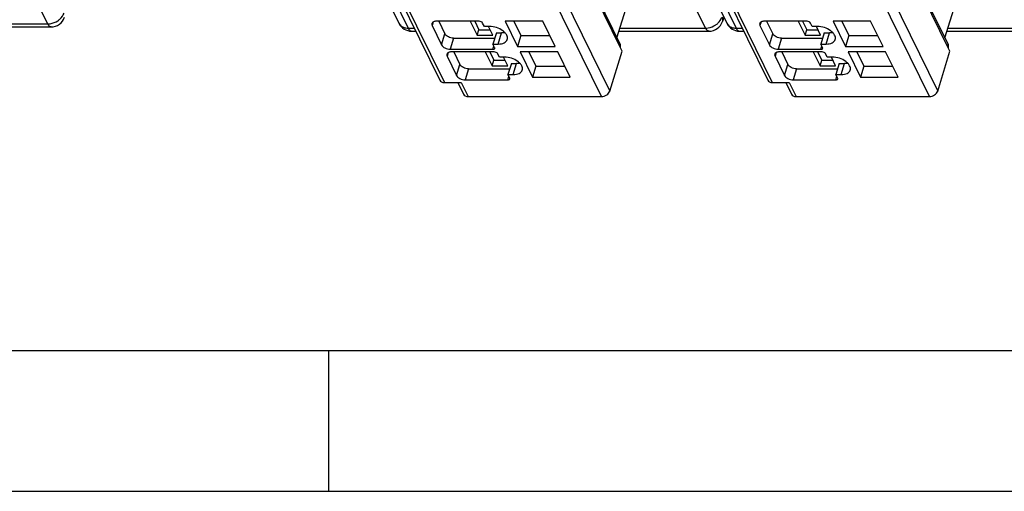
# Model space of a CAD drawing. Header units: millimetres. Extents: x 0 to 841, y 0 to 594.
# Tile 13 of 237: x 189 to 259, y 0 to 34. Entities that reach past the tile are written whole.
import ezdxf

# ---------------------------------------------------------------- set-up
doc = ezdxf.new("R2010")
doc.units = ezdxf.units.MM
doc.header["$LTSCALE"] = 46.255
doc.layers.get('0').update_dxf_attribs({"linetype": 'CONTINUOUS'})

msp = doc.modelspace()

# ---------------------------------------------------------------- linework, layer by layer
at = {"color": 9, "linetype": 'CONTINUOUS'}
for p, q in [((191.01709, 33.20064), (164.2453, 87.7558)), ((189.86742, 87.45865), (216.6392, 32.90348)), ((237.77419, 32.90348), (211.00241, 87.45865)), ((213.17026, 87.45865), (239.94204, 32.90348)), ((231.71737, 31.51324), (209.63234, 76.5178)), ((255.02022, 31.51324), (232.93519, 76.5178)), ((230.38397, 28.04512), (208.0549, 73.54697)), ((208.63647, 73.93864), (230.96553, 28.43679)), ((253.68681, 28.04512), (231.35775, 73.54697)), ((231.93931, 73.93864), (254.26838, 28.43679)), ((197.85866, 72.5524), (219.21159, 29.0397)), ((221.16151, 72.5524), (242.51444, 29.0397)), ((184.99046, 33.20064), (191.01709, 33.20064)), ((216.6392, 32.90348), (217.0718, 32.90348)), ((218.41413, 33.33917), (218.3341, 33.08017)), ((231.68646, 32.90348), (237.77419, 32.90348)), ((239.94204, 32.90348), (240.37464, 32.90348)), ((241.71698, 33.33917), (241.63694, 33.08017)), ((254.9893, 32.90348), (261.07704, 32.90348)), ((219.00519, 31.71262), (219.24725, 32.49595)), ((223.02735, 31.77478), (223.26942, 32.55811)), ((242.30803, 31.71262), (242.5501, 32.49595)), ((246.33019, 31.77478), (246.57226, 32.55811)), ((219.8603, 32.18515), (219.61824, 31.40182)), ((222.65774, 31.40182), (222.72892, 31.63216)), ((243.16315, 32.18515), (242.92108, 31.40182)), ((245.96058, 31.40182), (246.03176, 31.63216)), ((219.48178, 31.16353), (219.40174, 30.90453)), ((242.78462, 31.16353), (242.70458, 30.90453)), ((220.07283, 29.53699), (220.3149, 30.32032)), ((224.095, 29.59915), (224.33706, 30.38248)), ((243.37568, 29.53699), (243.61774, 30.32032)), ((247.39784, 29.59915), (247.63991, 30.38248)), ((220.92795, 30.00951), (220.68589, 29.22618)), ((223.72539, 29.22618), (223.79657, 29.45652)), ((244.23079, 30.00951), (243.98873, 29.22618)), ((247.02823, 29.22618), (247.09941, 29.45652)), ((220.40897, 29.0397), (220.89704, 28.04512)), ((243.71182, 29.0397), (244.19988, 28.04512))]:
    msp.add_line(p, q, dxfattribs=at)
at = {"color": 7, "linetype": 'CONTINUOUS'}
for p, q in [((189.21175, 87.80143), (215.98354, 33.24627)), ((212.51459, 87.80143), (239.28638, 33.24627)), ((209.62091, 76.73367), (231.70594, 31.72911)), ((232.92376, 76.73367), (255.00879, 31.72911)), ((197.53083, 72.72379), (218.88376, 29.21109)), ((220.83367, 72.72379), (242.1866, 29.21109)), ((231.47131, 32.20725), (232.22269, 34.63872)), ((254.77415, 32.20725), (255.52553, 34.63872)), ((239.06871, 33.68983), (238.96731, 33.37778)), ((184.92351, 32.98397), (191.25915, 32.98397)), ((218.3341, 33.08017), (219.00519, 31.71262)), ((221.68161, 33.39097), (218.6421, 33.39097)), ((218.80804, 33.39097), (219.24725, 32.49595)), ((221.05111, 33.39097), (221.53608, 32.40271)), ((221.36434, 33.39097), (221.65711, 32.79437)), ((222.04884, 33.018), (221.92683, 33.26665)), ((222.41727, 33.018), (222.04884, 33.018)), ((222.64135, 32.40271), (222.33941, 33.018)), ((223.52373, 33.39097), (224.40835, 31.5883)), ((226.1948, 33.39097), (223.52373, 33.39097)), ((224.1502, 33.39097), (224.65042, 32.37163)), ((227.07943, 31.5883), (226.1948, 33.39097)), ((241.63694, 33.08017), (242.30803, 31.71262)), ((244.98445, 33.39097), (241.94495, 33.39097)), ((242.11088, 33.39097), (242.5501, 32.49595)), ((244.35395, 33.39097), (244.83892, 32.40271)), ((244.66719, 33.39097), (244.95995, 32.79437)), ((245.35169, 33.018), (245.22967, 33.26665)), ((245.72011, 33.018), (245.35169, 33.018)), ((245.94419, 32.40271), (245.64225, 33.018)), ((246.82657, 33.39097), (247.71119, 31.5883)), ((249.49765, 33.39097), (246.82657, 33.39097)), ((247.45304, 33.39097), (247.95326, 32.37163)), ((250.38227, 31.5883), (249.49765, 33.39097)), ((216.88127, 32.68681), (217.17813, 32.68681)), ((221.53608, 32.40271), (221.65711, 32.79437)), ((221.53608, 32.40271), (222.64135, 32.40271)), ((221.65711, 32.79437), (222.44915, 32.79437)), ((222.90099, 32.55811), (222.65893, 31.77478)), ((222.90099, 32.55811), (223.26942, 32.55811)), ((224.65042, 32.37163), (224.40835, 31.5883)), ((224.65042, 32.37163), (226.69503, 32.37163)), ((231.6195, 32.68681), (238.01626, 32.68681)), ((240.18411, 32.68681), (240.48097, 32.68681)), ((244.83892, 32.40271), (244.95995, 32.79437)), ((244.83892, 32.40271), (245.94419, 32.40271)), ((244.95995, 32.79437), (245.75199, 32.79437)), ((246.20384, 32.55811), (245.96177, 31.77478)), ((246.20384, 32.55811), (246.57226, 32.55811)), ((247.95326, 32.37163), (247.71119, 31.5883)), ((247.95326, 32.37163), (249.99787, 32.37163)), ((254.92235, 32.68681), (261.3191, 32.68681)), ((219.8603, 32.18515), (222.78574, 32.18515)), ((222.78094, 31.52614), (222.65893, 31.77478)), ((222.65893, 31.77478), (223.02735, 31.77478)), ((224.40835, 31.5883), (227.07943, 31.5883)), ((231.71495, 31.50541), (231.71737, 31.51324)), ((231.83697, 31.25677), (231.71495, 31.50541)), ((243.16315, 32.18515), (246.08858, 32.18515)), ((246.08379, 31.52614), (245.96177, 31.77478)), ((245.96177, 31.77478), (246.33019, 31.77478)), ((247.71119, 31.5883), (250.38227, 31.5883)), ((255.0178, 31.50541), (255.02022, 31.51324)), ((255.13981, 31.25677), (255.0178, 31.50541)), ((219.40174, 30.90453), (220.07283, 29.53699)), ((219.61824, 31.40182), (222.65774, 31.40182)), ((222.74925, 31.21534), (219.70975, 31.21534)), ((219.87569, 31.21534), (220.3149, 30.32032)), ((222.11876, 31.21534), (222.60372, 30.22707)), ((222.43199, 31.21534), (222.72476, 30.61874)), ((223.11649, 30.84237), (222.99447, 31.09101)), ((223.48491, 30.84237), (223.11649, 30.84237)), ((223.709, 30.22707), (223.40705, 30.84237)), ((224.59137, 31.21534), (225.476, 29.41267)), ((227.26245, 31.21534), (224.59137, 31.21534)), ((225.21784, 31.21534), (225.71806, 30.19599)), ((228.14707, 29.41267), (227.26245, 31.21534)), ((230.96553, 28.43679), (231.83697, 31.25677)), ((242.70458, 30.90453), (243.37568, 29.53699)), ((242.92108, 31.40182), (245.96058, 31.40182)), ((246.0521, 31.21534), (243.01259, 31.21534)), ((243.17853, 31.21534), (243.61774, 30.32032)), ((245.4216, 31.21534), (245.90657, 30.22707)), ((245.73483, 31.21534), (246.0276, 30.61874)), ((246.41933, 30.84237), (246.29732, 31.09101)), ((246.78776, 30.84237), (246.41933, 30.84237)), ((247.01184, 30.22707), (246.7099, 30.84237)), ((247.89422, 31.21534), (248.77884, 29.41267)), ((250.56529, 31.21534), (247.89422, 31.21534)), ((248.52068, 31.21534), (249.02091, 30.19599)), ((251.44992, 29.41267), (250.56529, 31.21534)), ((254.26838, 28.43679), (255.13981, 31.25677)), ((222.60372, 30.22707), (222.72476, 30.61874)), ((222.60372, 30.22707), (223.709, 30.22707)), ((222.72476, 30.61874), (223.5168, 30.61874)), ((223.96864, 30.38248), (223.72657, 29.59915)), ((223.96864, 30.38248), (224.33706, 30.38248)), ((225.71806, 30.19599), (225.476, 29.41267)), ((225.71806, 30.19599), (227.76267, 30.19599)), ((245.90657, 30.22707), (246.0276, 30.61874)), ((245.90657, 30.22707), (247.01184, 30.22707)), ((246.0276, 30.61874), (246.81964, 30.61874)), ((247.27148, 30.38248), (247.02942, 29.59915)), ((247.27148, 30.38248), (247.63991, 30.38248)), ((249.02091, 30.19599), (248.77884, 29.41267)), ((249.02091, 30.19599), (251.06551, 30.19599)), ((220.92795, 30.00951), (223.85338, 30.00951)), ((223.84859, 29.35051), (223.72657, 29.59915)), ((223.72657, 29.59915), (224.095, 29.59915)), ((225.476, 29.41267), (228.14707, 29.41267)), ((244.23079, 30.00951), (247.15623, 30.00951)), ((247.15143, 29.35051), (247.02942, 29.59915)), ((247.02942, 29.59915), (247.39784, 29.59915)), ((248.77884, 29.41267), (251.44992, 29.41267)), ((219.21159, 29.0397), (220.40897, 29.0397)), ((220.16525, 29.0397), (220.56921, 28.21652)), ((220.68589, 29.22618), (223.72539, 29.22618)), ((242.51444, 29.0397), (243.71182, 29.0397)), ((243.46809, 29.0397), (243.87205, 28.21652)), ((243.98873, 29.22618), (247.02823, 29.22618)), ((220.89704, 28.04512), (230.38397, 28.04512)), ((244.19988, 28.04512), (253.68681, 28.04512)), ((20, 10), (817.21398, 10)), ((211, 0), (211, 10))]:
    msp.add_line(p, q, dxfattribs=at)
at = {"color": 2, "linetype": 'CONTINUOUS'}
msp.add_line((0, 0), (841, 0), dxfattribs=at)
at = {"color": 7, "linetype": 'CONTINUOUS'}
for centre, radius, start, end in [((191.25915, 33.98397), 1, 269.9969305, 341.9691031), ((216.88127, 33.68681), 1, 206.0356976, 270.0029254), ((238.01626, 33.68681), 1, 269.9969305, 341.9691031), ((240.18411, 33.68681), 1, 206.0356976, 270.0029254), ((231.37955, 31.61793), 0.35367, 342.7830067, 349.6318515), ((254.68239, 31.61793), 0.35367, 342.7830067, 349.6318515)]:
    msp.add_arc(centre, radius, start, end, dxfattribs=at)
at = {"color": 9, "linetype": 'CONTINUOUS'}
for points, knots in [([(191.73568, 33.42766), (191.7887, 33.46312), (191.97619, 33.60824), (192.12537, 33.81187), (192.17816, 33.97742)], [0, 0, 0, 0, 0.26851622, 1, 1, 1, 1]), ([(238.49279, 33.1305), (238.54581, 33.16596), (238.73329, 33.31108), (238.88248, 33.51471), (238.93526, 33.68026)], [0, 0, 0, 0, 0.26851622, 1, 1, 1, 1]), ([(238.93516, 33.67999), (238.95875, 33.63104), (238.99147, 33.53076), (238.98244, 33.42427), (238.96732, 33.37778)], [0, 0, 0, 0, 0.52638148, 1, 1, 1, 1]), ([(191.01709, 33.20064), (191.07837, 33.20064), (191.33135, 33.22203), (191.57613, 33.32095), (191.73568, 33.42766)], [0, 0, 0, 0, 0.24201682, 1, 1, 1, 1]), ([(191.2591, 32.984), (191.21252, 32.98404), (191.13711, 33.02416), (191.06605, 33.11085), (191.03286, 33.16851), (191.01709, 33.20064)], [0, 0, 0, 0, 0.41378567, 0.68203168, 1, 1, 1, 1]), ([(216.06303, 33.1281), (216.12863, 33.05419), (216.31375, 32.93521), (216.52725, 32.90348), (216.6392, 32.90348)], [0, 0, 0, 0, 0.46886126, 1, 1, 1, 1]), ([(216.6392, 32.90348), (216.65497, 32.87134), (216.68817, 32.81367), (216.75925, 32.72698), (216.83468, 32.68686), (216.88127, 32.68684)], [0, 0, 0, 0, 0.31798061, 0.58622624, 1, 1, 1, 1]), ([(237.77419, 32.90348), (237.83548, 32.90348), (238.08845, 32.92487), (238.33324, 33.02379), (238.49279, 33.1305)], [0, 0, 0, 0, 0.24201682, 1, 1, 1, 1]), ([(238.01621, 32.68684), (237.96962, 32.68688), (237.89421, 32.727), (237.82316, 32.81369), (237.78996, 32.87135), (237.77419, 32.90348)], [0, 0, 0, 0, 0.41378567, 0.68203168, 1, 1, 1, 1]), ([(239.36588, 33.1281), (239.43147, 33.05419), (239.61659, 32.93521), (239.8301, 32.90348), (239.94204, 32.90348)], [0, 0, 0, 0, 0.46886126, 1, 1, 1, 1]), ([(239.94204, 32.90348), (239.95782, 32.87134), (239.99102, 32.81367), (240.06209, 32.72698), (240.13752, 32.68686), (240.18411, 32.68684)], [0, 0, 0, 0, 0.31798061, 0.58622624, 1, 1, 1, 1])]:
    msp.add_open_spline(points, degree=3, knots=knots, dxfattribs=at)
for points in [[(215.98356, 33.24628), (216.00449, 33.20367), (216.03152, 33.16361), (216.06303, 33.1281)], [(239.2864, 33.24628), (239.30733, 33.20367), (239.33437, 33.16361), (239.36588, 33.1281)]]:
    msp.add_open_spline(points, degree=3, dxfattribs=at)
at = {"color": 7, "linetype": 'CONTINUOUS'}
for points, knots in [([(218.31692, 33.22779), (218.31342, 33.21647), (218.30372, 33.16675), (218.31717, 33.11466), (218.3341, 33.08017)], [0, 0, 0, 0, 0.23564532, 1, 1, 1, 1]), ([(218.6421, 33.39097), (218.60297, 33.39097), (218.52925, 33.38475), (218.43018, 33.35363), (218.3547, 33.30188), (218.32461, 33.25268), (218.31692, 33.22779)], [0, 0, 0, 0, 0.30375974, 0.56999726, 0.79778841, 1, 1, 1, 1]), ([(221.92683, 33.26665), (221.90759, 33.30584), (221.82616, 33.36729), (221.73245, 33.39097), (221.68161, 33.39097)], [0, 0, 0, 0, 0.46198205, 1, 1, 1, 1]), ([(223.6777, 32.10116), (223.69245, 32.1489), (223.69928, 32.25855), (223.64011, 32.42219), (223.52268, 32.58004), (223.29055, 32.7801), (222.91782, 32.95927), (222.58436, 33.018), (222.41727, 33.018)], [0, 0, 0, 0, 0.08651326, 0.18324425, 0.2955517, 0.42361951, 0.71069026, 1, 1, 1, 1]), ([(241.61976, 33.22779), (241.61626, 33.21647), (241.60656, 33.16675), (241.62001, 33.11466), (241.63694, 33.08017)], [0, 0, 0, 0, 0.23564532, 1, 1, 1, 1]), ([(241.94495, 33.39097), (241.90581, 33.39097), (241.83209, 33.38475), (241.73303, 33.35363), (241.65755, 33.30188), (241.62745, 33.25268), (241.61976, 33.22779)], [0, 0, 0, 0, 0.30375974, 0.56999726, 0.79778841, 1, 1, 1, 1]), ([(245.22967, 33.26665), (245.21044, 33.30584), (245.129, 33.36729), (245.03529, 33.39097), (244.98445, 33.39097)], [0, 0, 0, 0, 0.46198205, 1, 1, 1, 1]), ([(246.98055, 32.10116), (246.99529, 32.1489), (247.00212, 32.25855), (246.94295, 32.42219), (246.82553, 32.58004), (246.5934, 32.7801), (246.22066, 32.95927), (245.8872, 33.018), (245.72011, 33.018)], [0, 0, 0, 0, 0.08651326, 0.18324425, 0.2955517, 0.42361951, 0.71069026, 1, 1, 1, 1]), ([(219.8603, 32.18515), (219.73319, 32.18515), (219.54314, 32.234), (219.34306, 32.36396), (219.26947, 32.45069), (219.24725, 32.49595)], [0, 0, 0, 0, 0.53501664, 0.78777233, 1, 1, 1, 1]), ([(223.51007, 32.58191), (223.49116, 32.5779), (223.41173, 32.56357), (223.33079, 32.55811), (223.26942, 32.55811)], [0, 0, 0, 0, 0.23947121, 1, 1, 1, 1]), ([(243.16315, 32.18515), (243.03604, 32.18515), (242.84598, 32.234), (242.6459, 32.36396), (242.57231, 32.45069), (242.5501, 32.49595)], [0, 0, 0, 0, 0.53501664, 0.78777233, 1, 1, 1, 1]), ([(246.81291, 32.58191), (246.79401, 32.5779), (246.71457, 32.56357), (246.63363, 32.55811), (246.57226, 32.55811)], [0, 0, 0, 0, 0.23947121, 1, 1, 1, 1]), ([(219.00519, 31.71262), (219.0274, 31.66736), (219.10099, 31.58063), (219.30107, 31.45067), (219.49113, 31.40182), (219.61824, 31.40182)], [0, 0, 0, 0, 0.21222789, 0.46498369, 1, 1, 1, 1]), ([(222.78781, 31.46709), (222.78922, 31.47162), (222.79307, 31.49151), (222.78771, 31.51235), (222.78094, 31.52614)], [0, 0, 0, 0, 0.23585703, 1, 1, 1, 1]), ([(223.02735, 31.77478), (223.10562, 31.77478), (223.25307, 31.78723), (223.45119, 31.84947), (223.60218, 31.95294), (223.66233, 32.05137), (223.6777, 32.10116)], [0, 0, 0, 0, 0.30376172, 0.57000494, 0.79777765, 1, 1, 1, 1]), ([(231.72745, 31.55428), (231.73023, 31.56957), (231.737, 31.62847), (231.72521, 31.68985), (231.70594, 31.72911)], [0, 0, 0, 0, 0.26224519, 1, 1, 1, 1]), ([(242.30803, 31.71262), (242.33024, 31.66736), (242.40383, 31.58063), (242.60391, 31.45067), (242.79397, 31.40182), (242.92108, 31.40182)], [0, 0, 0, 0, 0.21222789, 0.46498369, 1, 1, 1, 1]), ([(246.09066, 31.46709), (246.09206, 31.47162), (246.09592, 31.49151), (246.09056, 31.51235), (246.08379, 31.52614)], [0, 0, 0, 0, 0.23585703, 1, 1, 1, 1]), ([(246.33019, 31.77478), (246.40847, 31.77478), (246.55591, 31.78723), (246.75403, 31.84947), (246.90502, 31.95294), (246.96517, 32.05137), (246.98055, 32.10116)], [0, 0, 0, 0, 0.30376172, 0.57000494, 0.79777765, 1, 1, 1, 1]), ([(255.03029, 31.55428), (255.03308, 31.56957), (255.03984, 31.62847), (255.02805, 31.68985), (255.00878, 31.72911)], [0, 0, 0, 0, 0.26224519, 1, 1, 1, 1]), ([(219.38456, 31.05215), (219.38107, 31.04084), (219.37137, 30.99112), (219.38482, 30.93902), (219.40174, 30.90453)], [0, 0, 0, 0, 0.23564532, 1, 1, 1, 1]), ([(219.70975, 31.21534), (219.67062, 31.21534), (219.5969, 31.20911), (219.49783, 31.178), (219.42235, 31.12625), (219.39226, 31.07704), (219.38456, 31.05215)], [0, 0, 0, 0, 0.30375974, 0.56999726, 0.79778841, 1, 1, 1, 1]), ([(222.65774, 31.40182), (222.68693, 31.40182), (222.73909, 31.40778), (222.7814, 31.44637), (222.78781, 31.46709)], [0, 0, 0, 0, 0.57363204, 1, 1, 1, 1]), ([(222.99447, 31.09101), (222.97524, 31.13021), (222.8938, 31.19165), (222.8001, 31.21534), (222.74925, 31.21534)], [0, 0, 0, 0, 0.46198205, 1, 1, 1, 1]), ([(224.74535, 29.92552), (224.76009, 29.97326), (224.76692, 30.08292), (224.70775, 30.24656), (224.59033, 30.4044), (224.3582, 30.60447), (223.98547, 30.78364), (223.65201, 30.84237), (223.48491, 30.84237)], [0, 0, 0, 0, 0.08651326, 0.18324425, 0.2955517, 0.42361951, 0.71069026, 1, 1, 1, 1]), ([(242.68741, 31.05215), (242.68391, 31.04084), (242.67421, 30.99112), (242.68766, 30.93902), (242.70458, 30.90453)], [0, 0, 0, 0, 0.23564532, 1, 1, 1, 1]), ([(243.01259, 31.21534), (242.97346, 31.21534), (242.89974, 31.20911), (242.80067, 31.178), (242.72519, 31.12625), (242.6951, 31.07704), (242.68741, 31.05215)], [0, 0, 0, 0, 0.30375974, 0.56999726, 0.79778841, 1, 1, 1, 1]), ([(245.96058, 31.40182), (245.98977, 31.40182), (246.04193, 31.40778), (246.08424, 31.44637), (246.09066, 31.46709)], [0, 0, 0, 0, 0.57363204, 1, 1, 1, 1]), ([(246.29732, 31.09101), (246.27808, 31.13021), (246.19665, 31.19165), (246.10294, 31.21534), (246.0521, 31.21534)], [0, 0, 0, 0, 0.46198205, 1, 1, 1, 1]), ([(248.04819, 29.92552), (248.06294, 29.97326), (248.06977, 30.08292), (248.0106, 30.24656), (247.89317, 30.4044), (247.66104, 30.60447), (247.28831, 30.78364), (246.95485, 30.84237), (246.78776, 30.84237)], [0, 0, 0, 0, 0.08651326, 0.18324425, 0.2955517, 0.42361951, 0.71069026, 1, 1, 1, 1]), ([(220.92795, 30.00951), (220.80084, 30.00951), (220.61078, 30.05836), (220.4107, 30.18832), (220.33711, 30.27505), (220.3149, 30.32032)], [0, 0, 0, 0, 0.53501664, 0.78777233, 1, 1, 1, 1]), ([(224.57771, 30.40627), (224.55881, 30.40227), (224.47937, 30.38793), (224.39843, 30.38248), (224.33706, 30.38248)], [0, 0, 0, 0, 0.23947121, 1, 1, 1, 1]), ([(244.23079, 30.00951), (244.10368, 30.00951), (243.91363, 30.05836), (243.71355, 30.18832), (243.63996, 30.27505), (243.61774, 30.32032)], [0, 0, 0, 0, 0.53501664, 0.78777233, 1, 1, 1, 1]), ([(247.88056, 30.40627), (247.86165, 30.40227), (247.78222, 30.38793), (247.70128, 30.38248), (247.63991, 30.38248)], [0, 0, 0, 0, 0.23947121, 1, 1, 1, 1]), ([(220.07283, 29.53699), (220.09505, 29.49172), (220.16864, 29.405), (220.36872, 29.27504), (220.55877, 29.22618), (220.68589, 29.22618)], [0, 0, 0, 0, 0.21222789, 0.46498369, 1, 1, 1, 1]), ([(224.095, 29.59915), (224.17327, 29.59915), (224.32071, 29.6116), (224.51883, 29.67383), (224.66982, 29.7773), (224.72997, 29.87573), (224.74535, 29.92552)], [0, 0, 0, 0, 0.30376172, 0.57000494, 0.79777765, 1, 1, 1, 1]), ([(243.37568, 29.53699), (243.39789, 29.49172), (243.47148, 29.405), (243.67156, 29.27504), (243.86162, 29.22618), (243.98873, 29.22618)], [0, 0, 0, 0, 0.21222789, 0.46498369, 1, 1, 1, 1]), ([(247.39784, 29.59915), (247.47611, 29.59915), (247.62356, 29.6116), (247.82168, 29.67383), (247.97267, 29.7773), (248.03282, 29.87573), (248.04819, 29.92552)], [0, 0, 0, 0, 0.30376172, 0.57000494, 0.79777765, 1, 1, 1, 1]), ([(218.88376, 29.21109), (218.90997, 29.1577), (219.01092, 29.06292), (219.14278, 29.0397), (219.21159, 29.0397)], [0, 0, 0, 0, 0.46359768, 1, 1, 1, 1]), ([(223.72539, 29.22618), (223.75458, 29.22618), (223.80673, 29.23214), (223.84904, 29.27073), (223.85546, 29.29146)], [0, 0, 0, 0, 0.57363204, 1, 1, 1, 1]), ([(223.85546, 29.29146), (223.85686, 29.29599), (223.86072, 29.31588), (223.85536, 29.33671), (223.84859, 29.35051)], [0, 0, 0, 0, 0.23585703, 1, 1, 1, 1]), ([(242.18661, 29.21109), (242.21281, 29.1577), (242.31377, 29.06292), (242.44562, 29.0397), (242.51444, 29.0397)], [0, 0, 0, 0, 0.46359768, 1, 1, 1, 1]), ([(247.02823, 29.22618), (247.05742, 29.22618), (247.10958, 29.23214), (247.15188, 29.27073), (247.1583, 29.29146)], [0, 0, 0, 0, 0.57363204, 1, 1, 1, 1]), ([(247.1583, 29.29146), (247.15971, 29.29599), (247.16356, 29.31588), (247.1582, 29.33671), (247.15143, 29.35051)], [0, 0, 0, 0, 0.23585703, 1, 1, 1, 1]), ([(220.56921, 28.21652), (220.59542, 28.16313), (220.69637, 28.06835), (220.82822, 28.04512), (220.89704, 28.04512)], [0, 0, 0, 0, 0.46359768, 1, 1, 1, 1]), ([(230.38397, 28.04512), (230.51026, 28.04512), (230.75538, 28.12558), (230.93069, 28.32405), (230.96553, 28.43679)], [0, 0, 0, 0, 0.51697927, 1, 1, 1, 1]), ([(243.87205, 28.21652), (243.89826, 28.16313), (243.99921, 28.06835), (244.13106, 28.04512), (244.19988, 28.04512)], [0, 0, 0, 0, 0.46359768, 1, 1, 1, 1]), ([(253.68681, 28.04512), (253.8131, 28.04512), (254.05823, 28.12558), (254.23354, 28.32405), (254.26838, 28.43679)], [0, 0, 0, 0, 0.51697927, 1, 1, 1, 1])]:
    msp.add_open_spline(points, degree=3, knots=knots, dxfattribs=at)

doc.saveas('drawing.dxf')
